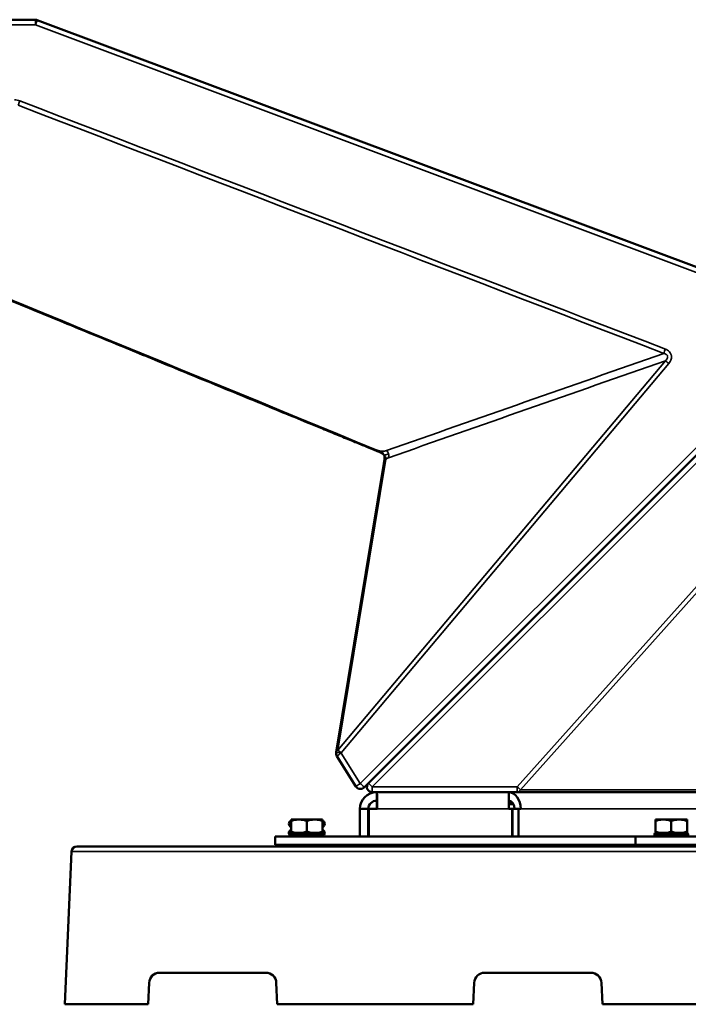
# Model space of a CAD drawing. Header units: millimetres. Extents: x 2784 to 9889, y 3044 to 5581.
# Tile 5 of 29: x 5726 to 6361, y 3044 to 3979. Entities that reach past the tile are written whole.
import ezdxf

# ---------------------------------------------------------------- set-up
doc = ezdxf.new("R2010")
doc.units = ezdxf.units.MM
doc.layers.add('Visibile (ISO)', color=7, linetype='Continuous', lineweight=50)
doc.layers.add('Visibile sottile (ISO)', color=7, linetype='Continuous', lineweight=35)

msp = doc.modelspace()

# ---------------------------------------------------------------- linework, layer by layer
at = {"layer": 'Visibile (ISO)'}
for p, q in [((5740.54, 3979.49), (4418.81, 3979.49)), ((6490.98, 3698.62), (5742.3, 3979.17)), ((6496.78, 3694.43), (6056.78, 3254.43)), ((6064.52, 3570.02), (6064.52, 3570.02)), ((6071.37, 3557.97), (6026.09, 3283.77)), ((6071.37, 3557.97), (6071.75, 3560.23)), ((6026.09, 3283.77), (6026.06, 3283.56)), ((6026.76, 3280.09), (6044.91, 3251.2)), ((6052.68, 3250.32), (6056.78, 3254.43)), ((6060.32, 3245.89), (6198.02, 3245.89)), ((6064.65, 3245.89), (6064.65, 3237.89)), ((6198.02, 3245.89), (6489.45, 3245.89)), ((6048.65, 3203.89), (6048.65, 3229.89)), ((6056.65, 3229.89), (6048.65, 3229.89)), ((6056.65, 3229.89), (6056.65, 3203.89)), ((6057.01, 3203.89), (6057.01, 3229.89)), ((6057.24, 3229.89), (6057.01, 3229.89)), ((6057.24, 3203.89), (6057.24, 3229.89)), ((6065.12, 3229.89), (6057.24, 3229.89)), ((6194.33, 3234.89), (6190.24, 3234.89)), ((6193.3, 3229.89), (6190.27, 3229.89)), ((6193.3, 3203.89), (6193.3, 3229.89)), ((6199.33, 3229.89), (6193.52, 3229.89)), ((6193.52, 3229.89), (6193.52, 3203.89)), ((6199.33, 3203.89), (6199.33, 3229.89)), ((6201.42, 3229.89), (6199.33, 3229.89)), ((5983.25, 3218.39), (5983.25, 3219.78)), ((5983.25, 3208.39), (5983.25, 3218.39)), ((5984.25, 3219.89), (6012.25, 3219.89)), ((5998.25, 3208.39), (5998.25, 3218.39)), ((6013.25, 3218.39), (6013.25, 3219.78)), ((6013.25, 3208.39), (6013.25, 3218.39)), ((6193.52, 3221.89), (6193.3, 3221.89)), ((6329.36, 3218.39), (6329.36, 3219.78)), ((6329.36, 3208.39), (6329.36, 3218.39)), ((6330.36, 3219.89), (6358.36, 3219.89)), ((6344.36, 3208.39), (6344.36, 3218.39)), ((6359.36, 3218.39), (6359.36, 3219.78)), ((6359.36, 3208.39), (6359.36, 3218.39)), ((5983.25, 3207.18), (5983.25, 3208.39)), ((6013.25, 3207.18), (6013.25, 3208.39)), ((6329.36, 3207.18), (6329.36, 3208.39)), ((6359.36, 3207.18), (6359.36, 3208.39)), ((5968.25, 3195.89), (5968.25, 3203.89)), ((5968.25, 3203.89), (6310.37, 3203.89)), ((5968.25, 3203.89), (5968.25, 3195.89)), ((5982.75, 3206.89), (5982.25, 3206.39)), ((5982.25, 3206.39), (6014.25, 3206.39)), ((5982.25, 3206.39), (5982.25, 3204.39)), ((5982.25, 3204.39), (6014.25, 3204.39)), ((5982.75, 3203.89), (5982.25, 3204.39)), ((6013.75, 3206.89), (5982.75, 3206.89)), ((6013.75, 3206.89), (6014.25, 3206.39)), ((6013.75, 3203.89), (6014.25, 3204.39)), ((6014.25, 3206.39), (6014.25, 3204.39)), ((6310.37, 3203.89), (6603.41, 3203.89)), ((6310.37, 3195.89), (6310.37, 3203.89)), ((6328.86, 3206.89), (6328.36, 3206.39)), ((6328.36, 3206.39), (6360.36, 3206.39)), ((6328.36, 3206.39), (6328.36, 3204.39)), ((6328.36, 3204.39), (6360.36, 3204.39)), ((6328.86, 3203.89), (6328.36, 3204.39)), ((6359.86, 3206.89), (6328.86, 3206.89)), ((6359.86, 3206.89), (6360.36, 3206.39)), ((6359.86, 3203.89), (6360.36, 3204.39)), ((6360.36, 3206.39), (6360.36, 3204.39)), ((5774.91, 3189.61), (5768.57, 3044.39)), ((7161.6, 3194.39), (5779.9, 3194.39)), ((6310.37, 3195.89), (5968.25, 3195.89)), ((5988.25, 3194.39), (5988.25, 3195.89)), ((6008.25, 3194.39), (6008.25, 3195.89)), ((6603.41, 3195.89), (6310.37, 3195.89)), ((6334.36, 3194.39), (6334.36, 3195.89)), ((6354.36, 3194.39), (6354.36, 3195.89)), ((5959.28, 3074.39), (5858.42, 3074.39)), ((6268.08, 3074.39), (6167.22, 3074.39)), ((5848.43, 3064.83), (5847.54, 3044.39)), ((5970.16, 3044.39), (5969.27, 3064.83)), ((6157.23, 3064.83), (6156.34, 3044.39)), ((6278.96, 3044.39), (6278.07, 3064.83)), ((5847.54, 3044.39), (5768.57, 3044.39)), ((6156.34, 3044.39), (5970.16, 3044.39)), ((6667.54, 3044.39), (6278.96, 3044.39))]:
    msp.add_line(p, q, dxfattribs=at)
for centre, radius, start, end in [((5740.54, 3974.49), 5, 69.45723, 90), ((6030.99, 3282.75), 5, 170.62276, 212.14902), ((6060.32, 3250.89), 5, 135, 270), ((6049.15, 3253.86), 5, 212.14902, 315), ((6064.65, 3229.89), 16, 90, 180), ((6064.65, 3229.89), 8, 90, 180), ((5984.5, 3215.89), 3.23, 112.86454, 247.13546), ((5984.25, 3215.47), 4.43, 90, 103.06025), ((6012.25, 3215.47), 4.43, 76.93975, 90), ((6011.99, 3215.89), 3.23, 292.86454, 67.13546), ((6330.36, 3215.47), 4.43, 90, 103.06025), ((6358.36, 3215.47), 4.43, 76.93975, 90), ((5984.5, 3207.09), 3.23, 112.86454, 225.71017), ((6011.99, 3207.09), 3.23, 314.28983, 67.13546), ((5985.26, 3213.89), 7, 253.31628, 270), ((6011.24, 3213.89), 7, 270, 286.68372), ((6331.37, 3213.89), 7, 253.31628, 270), ((6357.35, 3213.89), 7, 270, 286.68372), ((5779.9, 3189.39), 5, 90, 177.5), ((5959.28, 3064.39), 10, 2.50002, 89.99998)]:
    msp.add_arc(centre, radius, start, end, dxfattribs=at)
for centre, major_axis, ratio, start_param, end_param in [((6064.65, 3229.89), (0, 16), 0.029405, 4.712389, 6.283185), ((6189.8, 3229.89), (0, 16), 0.726191, 4.712389, 6.283185), ((6189.8, 3229.89), (0, 16), 0.029405, 4.712389, 6.283185), ((6064.65, 3229.89), (0, 8), 0.029405, 4.712389, 6.283185), ((6189.8, 3229.89), (0, 8), 0.726191, 4.712389, 6.212937), ((5858.42, 3064.39), (-10, 0.22), 1, 4.734206, 6.261369), ((6167.22, 3064.39), (-10, 0.22), 1, 4.734206, 6.261369), ((6268.08, 3064.39), (-10, -0.22), 1, 3.16341, 4.690572)]:
    msp.add_ellipse(centre, major_axis=major_axis, ratio=ratio, start_param=start_param, end_param=end_param, dxfattribs=at)
for points, knots in [([(6064.52, 3570.03), (6061.44, 3571.29), (6058.35, 3572.56), (6051.57, 3575.35), (6047.87, 3576.87), (6039.73, 3580.21), (6035.29, 3582.04), (6025.52, 3586.05), (6020.2, 3588.24), (6008.48, 3593.06), (6002.08, 3595.68), (5988.02, 3601.46), (5980.35, 3604.62), (5963.47, 3611.55), (5954.26, 3615.34), (5934.01, 3623.66), (5922.96, 3628.2), (5898.66, 3638.19), (5885.4, 3643.64), (5856.23, 3655.62), (5840.33, 3662.16), (5805.33, 3676.54), (5786.24, 3684.39), (5744.24, 3701.65), (5721.33, 3711.06), (5670.93, 3731.77), (5643.44, 3743.07), (5582.97, 3767.92), (5549.98, 3781.48), (5500.52, 3801.8), (5484.05, 3808.57), (5467.58, 3815.34)], [0, 0, 0, 0, 1, 1, 2.2, 2.2, 3.64, 3.64, 5.368, 5.368, 7.4416, 7.4416, 9.92992, 9.92992, 12.915904, 12.915904, 16.499085, 16.499085, 20.798902, 20.798902, 25.958682, 25.958682, 32.150419, 32.150419, 39.580502, 39.580502, 48.496603, 48.496603, 59.195923, 59.195923, 64.537818, 64.537818, 64.537818, 64.537818]), ([(6190.25, 3234.59), (6190.42, 3234.59), (6190.58, 3234.6), (6190.75, 3234.6), (6191.97, 3234.6), (6193.3, 3234.55), (6194.61, 3234.37)], [6.1392183, 6.1392183, 6.1392183, 6.1392183, 6.196622, 6.196622, 6.196622, 6.6185941, 6.6185941, 6.6185941, 6.6185941]), ([(5998.25, 3218.39), (5998.01, 3218.55), (5997.76, 3218.68), (5996.52, 3219.26), (5995.36, 3219.5), (5993.02, 3219.75), (5991.83, 3219.78), (5989.67, 3219.78), (5988.48, 3219.75), (5986.13, 3219.5), (5984.98, 3219.26), (5983.74, 3218.68), (5983.49, 3218.55), (5983.25, 3218.39)], [1.543402, 1.543402, 1.543402, 1.543402, 1.631676, 1.631676, 2.006741, 2.006741, 2.381806, 2.381806, 2.756871, 2.756871, 3.131936, 3.131936, 3.220209, 3.220209, 3.220209, 3.220209]), ([(6013.25, 3218.39), (6013.01, 3218.55), (6012.76, 3218.68), (6011.52, 3219.26), (6010.36, 3219.5), (6008.02, 3219.75), (6006.83, 3219.78), (6004.67, 3219.78), (6003.48, 3219.75), (6001.13, 3219.5), (5999.98, 3219.26), (5998.74, 3218.68), (5998.49, 3218.55), (5998.25, 3218.39)], [1.543402, 1.543402, 1.543402, 1.543402, 1.631676, 1.631676, 2.006741, 2.006741, 2.381806, 2.381806, 2.756871, 2.756871, 3.131936, 3.131936, 3.220209, 3.220209, 3.220209, 3.220209]), ([(6344.36, 3218.39), (6344.12, 3218.55), (6343.87, 3218.68), (6342.63, 3219.26), (6341.47, 3219.5), (6339.13, 3219.75), (6337.94, 3219.78), (6335.78, 3219.78), (6334.59, 3219.75), (6332.24, 3219.5), (6331.09, 3219.26), (6329.85, 3218.68), (6329.6, 3218.55), (6329.36, 3218.39)], [1.543402, 1.543402, 1.543402, 1.543402, 1.631676, 1.631676, 2.006741, 2.006741, 2.381806, 2.381806, 2.756871, 2.756871, 3.131936, 3.131936, 3.220209, 3.220209, 3.220209, 3.220209]), ([(6359.36, 3218.39), (6359.12, 3218.55), (6358.87, 3218.68), (6357.63, 3219.26), (6356.47, 3219.5), (6354.13, 3219.75), (6352.94, 3219.78), (6350.78, 3219.78), (6349.59, 3219.75), (6347.24, 3219.5), (6346.09, 3219.26), (6344.85, 3218.68), (6344.6, 3218.55), (6344.36, 3218.39)], [1.543402, 1.543402, 1.543402, 1.543402, 1.631676, 1.631676, 2.006741, 2.006741, 2.381806, 2.381806, 2.756871, 2.756871, 3.131936, 3.131936, 3.220209, 3.220209, 3.220209, 3.220209]), ([(5983.25, 3208.39), (5985.52, 3207.36), (5988.35, 3207.18), (5990.75, 3207.18), (5993.15, 3207.18), (5995.98, 3207.36), (5998.25, 3208.39)], [5.366607, 5.366607, 5.366607, 5.366607, 6.196622, 6.196622, 6.196622, 7.026637, 7.026637, 7.026637, 7.026637]), ([(5998.25, 3208.39), (6000.52, 3207.36), (6003.35, 3207.18), (6005.75, 3207.18), (6008.15, 3207.18), (6010.98, 3207.36), (6013.25, 3208.39)], [5.366607, 5.366607, 5.366607, 5.366607, 6.196622, 6.196622, 6.196622, 7.026637, 7.026637, 7.026637, 7.026637]), ([(6329.36, 3208.39), (6331.63, 3207.36), (6334.46, 3207.18), (6336.86, 3207.18), (6339.25, 3207.18), (6342.09, 3207.36), (6344.36, 3208.39)], [5.366607, 5.366607, 5.366607, 5.366607, 6.196622, 6.196622, 6.196622, 7.026637, 7.026637, 7.026637, 7.026637]), ([(6344.36, 3208.39), (6346.63, 3207.36), (6349.46, 3207.18), (6351.86, 3207.18), (6354.25, 3207.18), (6357.09, 3207.36), (6359.36, 3208.39)], [5.366607, 5.366607, 5.366607, 5.366607, 6.196622, 6.196622, 6.196622, 7.026637, 7.026637, 7.026637, 7.026637])]:
    msp.add_open_spline(points, degree=3, knots=knots, dxfattribs=at)
for points in [[(6071.85, 3565.52), (6071.78, 3565.66), (6071.64, 3565.94), (6071.33, 3566.37), (6070.89, 3566.83), (6070.27, 3567.32), (6069.42, 3567.86), (6068.27, 3568.45), (6066.81, 3569.08), (6065.45, 3569.62), (6064.84, 3569.89), (6064.52, 3570.02)], [(6071.85, 3565.52), (6071.95, 3565.26), (6072.1, 3564.76), (6072.17, 3563.96), (6072.13, 3563.06), (6072.03, 3561.91), (6071.86, 3560.89), (6071.75, 3560.23)], [(6193.52, 3222.1), (6193.45, 3222.09), (6193.37, 3222.09), (6193.3, 3222.08)]]:
    msp.add_open_spline(points, degree=3, dxfattribs=at)
at = {"layer": 'Visibile sottile (ISO)'}
for p, q in [((4418.72, 3974.72), (5740.46, 3974.72)), ((5740.46, 3974.72), (6489.14, 3694.17)), ((6489.14, 3694.17), (6049.06, 3254.09)), ((6060.47, 3250.89), (6500.47, 3690.89)), ((6338.76, 3655.61), (6027.61, 3285.9)), ((6030.94, 3283.19), (6342.1, 3652.9)), ((6528.3, 3619.95), (6198.16, 3250.89)), ((6531.23, 3617.28), (6201.09, 3248.22)), ((6064.52, 3570.02), (6064.81, 3570.74)), ((6027.61, 3285.9), (6072.89, 3560.1)), ((6030.91, 3282.98), (6030.94, 3283.19)), ((6049.06, 3254.09), (6030.91, 3282.98)), ((6198.16, 3250.89), (6060.47, 3250.89)), ((6190.27, 3229.89), (6065.12, 3229.89)), ((6190.24, 3235.39), (6194.02, 3235.39)), ((6482.28, 3229.89), (6201.42, 3229.89)), ((5774.91, 3189.61), (7166.59, 3189.61))]:
    msp.add_line(p, q, dxfattribs=at)
for centre, major_axis, ratio, start_param, end_param in [((5740.54, 3974.49), (0, 5), 0.017269, 0, 1.524147), ((5740.54, 3974.49), (1.75, 4.68), 0.03254, 0, 1.533174), ((6337.69, 3658.22), (3.59, 6.84), 0.86418, 5.435855, 5.598083), ((6342.18, 3652.66), (3.83, -3.22), 0.024593, 1.614036, 2.697582), ((6072.3, 3566.38), (1.65, -4.72), 0.723749, 1.462763, 2.25398), ((6076.31, 3557.16), (-4.93, 0.81), 0.73841, 5.938008, 6.283185), ((6076.31, 3557.16), (-4.93, 0.81), 0.73841, 5.59283, 5.938008), ((6030.99, 3282.75), (-4.93, 0.81), 0.043211, 4.737009, 6.283185), ((6031.03, 3282.96), (-4.93, 0.81), 0.73841, 5.59283, 6.283185), ((6031.03, 3282.96), (-4.93, 0.81), 0.043211, 4.737009, 6.283185), ((6030.99, 3282.75), (-4.23, -2.66), 0.048664, 4.70218, 6.283185), ((6031.03, 3282.96), (-3.83, 3.22), 0.024593, 4.755628, 5.839175), ((6060.32, 3250.89), (-3.54, 3.54), 0.020797, 4.691595, 6.283185), ((6049.15, 3253.86), (-4.23, -2.66), 0.048664, 4.70218, 6.283185), ((6049.15, 3253.86), (3.54, -3.54), 0.020797, 0, 1.615984), ((6060.32, 3250.89), (0, -5), 0.029405, 0, 1.570796), ((6198.02, 3250.89), (0, -5), 0.029405, 0, 1.570796)]:
    msp.add_ellipse(centre, major_axis=major_axis, ratio=ratio, start_param=start_param, end_param=end_param, dxfattribs=at)
for points in [[(5725.65, 3902.37), (5724.07, 3902.98), (5722.38, 3903.27), (5720.7, 3903.33)], [(6338.76, 3666.73), (6134.39, 3745.27), (5930.02, 3823.82), (5725.65, 3902.37)], [(5724.13, 3898.21), (5928.5, 3819.67), (6132.88, 3741.12), (6337.25, 3662.58)], [(6064.81, 3570.74), (5865.83, 3652.51), (5666.85, 3734.28), (5467.87, 3816.05)], [(6337.25, 3662.58), (6249.47, 3631.81), (6161.69, 3601.05), (6073.91, 3570.29)], [(6075.72, 3563.43), (6163.4, 3594.16), (6251.08, 3624.88), (6338.76, 3655.61)], [(6071.85, 3565.52), (6071.76, 3565.72), (6071.56, 3566.12), (6071.18, 3566.8), (6070.71, 3567.61), (6070.18, 3568.69), (6069.87, 3569.35), (6069.66, 3569.7)], [(6071.87, 3559.16), (6071.96, 3559.71), (6072.09, 3560.57), (6072.21, 3561.72), (6072.27, 3562.67), (6072.29, 3563.39), (6072.26, 3563.95), (6072.19, 3564.41), (6072.1, 3564.81), (6071.99, 3565.17), (6071.89, 3565.4), (6071.85, 3565.52)], [(6071.85, 3565.52), (6071.88, 3565.44), (6072.01, 3565.26), (6072.37, 3564.88), (6072.86, 3564.27), (6073.44, 3563.2), (6073.74, 3562.51), (6073.85, 3562.13)], [(6201.09, 3248.22), (6298.24, 3248.22), (6395.39, 3248.22), (6492.52, 3248.22)]]:
    msp.add_open_spline(points, degree=3, dxfattribs=at)
for points, knots in [([(5724.13, 3898.21), (5724.25, 3898.59), (5724.67, 3899.79), (5725.29, 3901.44), (5725.65, 3902.37)], [-5.240956, -5.240956, -5.240956, -5.240956, -2.994832, 0, 0, 0, 0]), ([(6338.76, 3666.73), (6338.49, 3666.03), (6337.87, 3664.39), (6337.41, 3663.09), (6337.25, 3662.58)], [-5.22173, -5.22173, -5.22173, -5.22173, -2.983845, 0, 0, 0, 0]), ([(6344.21, 3661.55), (6344.16, 3661.69), (6344.11, 3661.82), (6344.06, 3661.96), (6343.75, 3662.71), (6343.3, 3663.4), (6342.77, 3664.02), (6341.7, 3665.25), (6340.28, 3666.14), (6338.76, 3666.73)], [-0.7763692, -0.7763692, -0.7763692, -0.7763692, -0.7328886, -0.7328886, -0.7328886, -0.4885924, -0.4885924, -0.4885924, 0, 0, 0, 0]), ([(6337.25, 3662.58), (6338.13, 3662.42), (6338.96, 3662.16), (6339.68, 3661.67), (6339.79, 3661.59), (6339.9, 3661.5), (6340.01, 3661.42), (6340.19, 3661.26), (6340.36, 3661.08), (6340.5, 3660.89), (6340.72, 3660.59), (6340.86, 3660.27), (6340.93, 3659.91), (6340.96, 3659.73), (6340.98, 3659.56), (6340.98, 3659.38), (6340.97, 3659.19), (6340.95, 3659.01), (6340.92, 3658.82), (6340.84, 3658.43), (6340.69, 3658.06), (6340.5, 3657.7), (6340.07, 3656.9), (6339.46, 3656.23), (6338.76, 3655.61)], [0, 0, 0, 0, 0.450338, 0.450338, 0.450338, 0.524009, 0.524009, 0.524009, 0.653451, 0.653451, 0.653451, 0.848553, 0.848553, 0.848553, 0.945759, 0.945759, 0.945759, 1.045733, 1.045733, 1.045733, 1.253285, 1.253285, 1.253285, 1.710073, 1.710073, 1.710073, 1.710073]), ([(6342.1, 3652.9), (6342.62, 3653.52), (6343.55, 3654.86), (6344.59, 3657.4), (6344.68, 3659.35), (6344.5, 3660.42)], [-1.7100734, -1.7100734, -1.7100734, -1.7100734, -1.4657772, -1.221481, -0.8937141, -0.8937141, -0.8937141, -0.8937141]), ([(6069.66, 3569.7), (6069.45, 3569.71), (6069.03, 3569.73), (6068.36, 3569.8), (6067.74, 3569.88), (6067.15, 3570), (6066.57, 3570.13), (6066.06, 3570.28), (6065.58, 3570.44), (6065.17, 3570.6), (6064.93, 3570.7), (6064.81, 3570.74)], [0.5, 0.5, 0.5, 0.5, 0.5555556, 0.6111111, 0.6666667, 0.7222222, 0.7777778, 0.8333333, 0.8888889, 0.9444445, 1, 1, 1, 1]), ([(6073.91, 3570.29), (6073.82, 3570.26), (6073.63, 3570.19), (6073.24, 3570.07), (6072.82, 3569.96), (6072.29, 3569.86), (6071.7, 3569.78), (6071.07, 3569.72), (6070.37, 3569.69), (6069.9, 3569.69), (6069.66, 3569.7)], [0, 0, 0, 0, 0.0625, 0.125, 0.1875, 0.25, 0.3125, 0.375, 0.4375, 0.5, 0.5, 0.5, 0.5]), ([(6071.85, 3565.52), (6071.82, 3565.56), (6071.81, 3565.66), (6071.87, 3565.78), (6072.06, 3565.91), (6072.42, 3566.04), (6073.01, 3566.21), (6073.93, 3566.44), (6074.99, 3566.74), (6075.55, 3566.95), (6075.87, 3567.06)], [0, 0, 0, 0, 0.125, 0.25, 0.375, 0.5, 0.625, 0.75, 0.875, 0.9998658, 0.9998658, 0.9998658, 0.9998658]), ([(6073.85, 3562.13), (6073.93, 3562.22), (6074, 3562.3), (6074.08, 3562.39), (6074.16, 3562.47), (6074.24, 3562.54), (6074.32, 3562.62), (6074.4, 3562.69), (6074.48, 3562.76), (6074.56, 3562.82), (6074.64, 3562.88), (6074.73, 3562.94), (6074.81, 3562.99), (6074.89, 3563.05), (6074.97, 3563.1), (6075.05, 3563.14), (6075.13, 3563.18), (6075.2, 3563.22), (6075.28, 3563.26), (6075.35, 3563.29), (6075.43, 3563.32), (6075.5, 3563.35), (6075.58, 3563.38), (6075.65, 3563.41), (6075.72, 3563.43)], [0.5, 0.5, 0.5, 0.5, 0.5624997, 0.5624997, 0.5624997, 0.6249994, 0.6249994, 0.6249994, 0.6874991, 0.6874991, 0.6874991, 0.7495049, 0.7495049, 0.7495049, 0.8124985, 0.8124985, 0.8124985, 0.8749989, 0.8749989, 0.8749989, 0.9374995, 0.9374995, 0.9374995, 1, 1, 1, 1]), ([(6075.72, 3563.43), (6076.09, 3564.31), (6076.21, 3565.6), (6075.92, 3566.88), (6075.87, 3567.06)], [-3.955156, -3.955156, -3.955156, -3.955156, -0.564678, 0, 0, 0, 0]), ([(6072.89, 3560.1), (6072.95, 3560.48), (6073.05, 3560.89), (6073.44, 3561.61), (6073.64, 3561.88), (6073.85, 3562.13)], [0, 0, 0, 0, 0.3163265, 0.3163265, 0.5, 0.5, 0.5, 0.5]), ([(6198.02, 3245.89), (6198.23, 3245.89), (6198.46, 3245.92), (6198.68, 3245.97), (6199.05, 3246.07), (6199.43, 3246.25), (6199.77, 3246.51), (6199.83, 3246.56), (6199.89, 3246.61), (6199.95, 3246.66), (6200.21, 3246.88), (6200.44, 3247.14), (6200.64, 3247.43), (6200.81, 3247.67), (6200.96, 3247.94), (6201.09, 3248.22)], [0, 0, 0, 0, 0.932336, 0.932336, 0.932336, 2.49439, 2.49439, 2.49439, 2.77392, 2.77392, 2.77392, 3.984914, 3.984914, 3.984914, 5.037631, 5.037631, 5.037631, 5.037631]), ([(6201.09, 3248.22), (6200.94, 3248.36), (6200.76, 3248.52), (6200.56, 3248.71), (6200.55, 3248.73), (6200.53, 3248.74), (6200.52, 3248.75), (6200.31, 3248.95), (6200.07, 3249.16), (6199.82, 3249.4), (6199.65, 3249.55), (6199.48, 3249.7), (6199.31, 3249.86), (6199.14, 3250.01), (6198.97, 3250.17), (6198.8, 3250.32), (6198.64, 3250.47), (6198.47, 3250.62), (6198.31, 3250.76), (6198.26, 3250.81), (6198.21, 3250.85), (6198.16, 3250.89)], [0, 0, 0, 0, 1.117077, 1.117077, 1.117077, 1.193683, 1.193683, 1.193683, 2.330511, 2.330511, 2.330511, 3.065345, 3.065345, 3.065345, 3.76364, 3.76364, 3.76364, 4.44394, 4.44394, 4.44394, 4.64218, 4.64218, 4.64218, 4.64218])]:
    msp.add_open_spline(points, degree=3, knots=knots, dxfattribs=at)

doc.saveas('drawing.dxf')
